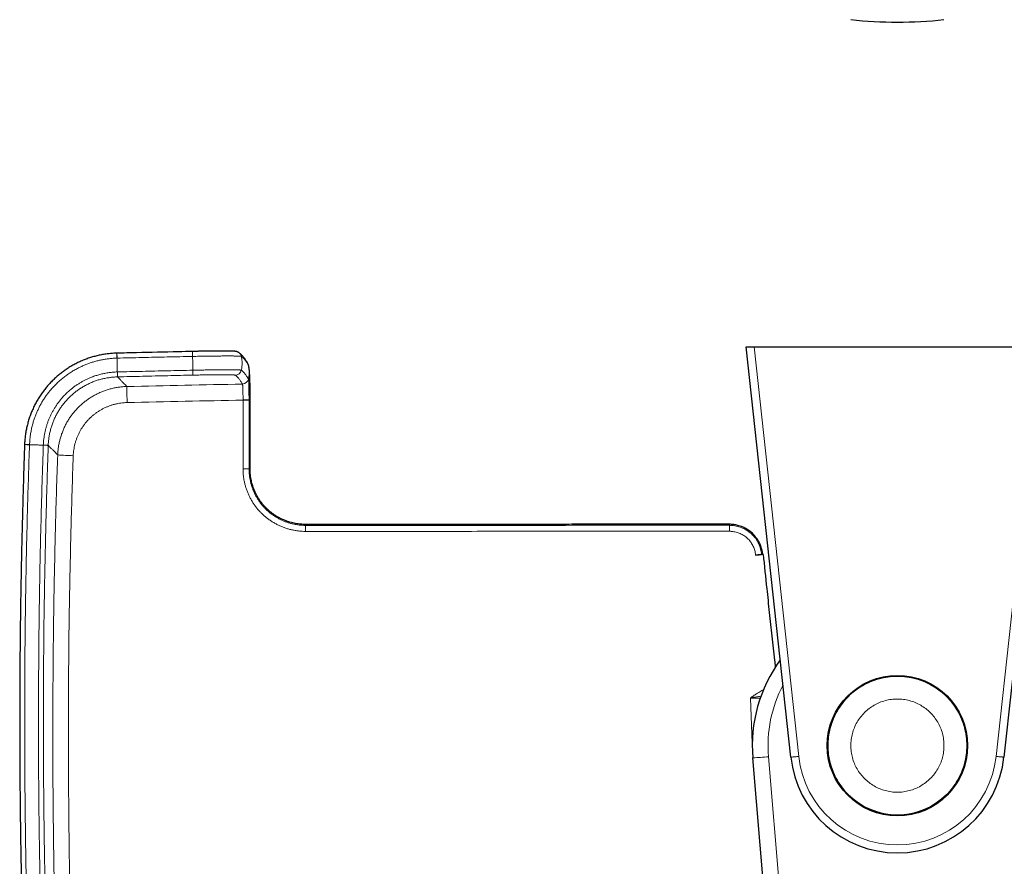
# Model space of a CAD drawing. Header units: millimetres. Extents: x 8 to 971, y 12 to 977.
# Tile 4 of 196: x 264 to 389, y 106 to 214. Entities that reach past the tile are written whole.
import ezdxf

# ---------------------------------------------------------------- set-up
doc = ezdxf.new("R2010")
doc.units = ezdxf.units.MM

msp = doc.modelspace()

# ---------------------------------------------------------------- linework, layer by layer
at = {"color": 7, "linetype": 'Continuous', "lineweight": 30}
for p, q in [((362.05, 120.2), (356.38, 172.19)), ((356.38, 172.19), (357.39, 172.19)), ((357.39, 172.19), (393.71, 172.19)), ((394.72, 172.19), (389.05, 120.2)), ((276.68, 171.37), (276.67, 171.37)), ((293.28, 170.02), (293.27, 170.03)), ((293.37, 169.77), (293.36, 169.79)), ((293.37, 169.77), (293.37, 169.77)), ((293.55, 156.7), (293.56, 165.42)), ((264.98, 159.81), (264.98, 159.8)), ((357.59, 145.79), (358, 145.83)), ((358, 145.83), (358.03, 145.84)), ((358.93, 100.03), (357.22, 120.12))]:
    msp.add_line(p, q, dxfattribs=at)
at = {"color": 252, "linetype": 'Continuous', "lineweight": 0}
for p, q in [((357.39, 172.19), (363.05, 120.31)), ((388.05, 120.31), (393.71, 172.19)), ((291.91, 171.01), (291.91, 171.01)), ((276.74, 168.37), (276.75, 168.37)), ((292.57, 167.46), (292.58, 167.46)), ((292.65, 165.44), (292.65, 165.43)), ((267.97, 159.69), (267.98, 159.7)), ((357.58, 145.82), (357.59, 145.79)), ((356.92, 127.7), (357.16, 121.98)), ((359.22, 120.26), (360.96, 99.76))]:
    msp.add_line(p, q, dxfattribs=at)
at = {"color": 252, "linetype": 'Continuous', "lineweight": 0, "flags": 128}
for points in [[(276.68, 170.74), (276.68, 170.82), (276.68, 170.89), (276.68, 170.96), (276.68, 171.03), (276.67, 171.09), (276.67, 171.15), (276.67, 171.2), (276.67, 171.24), (276.67, 171.28), (276.67, 171.31), (276.67, 171.34), (276.67, 171.36), (276.67, 171.37), (276.67, 171.37)], [(276.69, 170.74), (276.69, 170.82), (276.69, 170.89), (276.69, 170.96), (276.69, 171.03), (276.68, 171.09), (276.68, 171.15), (276.68, 171.2), (276.68, 171.24), (276.68, 171.28), (276.68, 171.31), (276.68, 171.34), (276.68, 171.36), (276.68, 171.37), (276.68, 171.37)], [(286.26, 170.96), (286.26, 171.04), (286.26, 171.11), (286.26, 171.18), (286.26, 171.25), (286.25, 171.31), (286.25, 171.37), (286.25, 171.42), (286.25, 171.46), (286.25, 171.5), (286.25, 171.53), (286.25, 171.56), (286.25, 171.58), (286.25, 171.59), (286.25, 171.59)], [(276.74, 168.37), (276.74, 168.37), (276.74, 168.39), (276.74, 168.41), (276.74, 168.44), (276.74, 168.48), (276.74, 168.52), (276.74, 168.57), (276.73, 168.63), (276.73, 168.7), (276.73, 168.76), (276.73, 168.84), (276.73, 168.91), (276.72, 168.99)], [(276.75, 168.37), (276.75, 168.38), (276.75, 168.39), (276.75, 168.41), (276.75, 168.44), (276.75, 168.48), (276.75, 168.52), (276.75, 168.58), (276.74, 168.63), (276.74, 168.7), (276.74, 168.76), (276.74, 168.84), (276.74, 168.91), (276.74, 168.99)], [(286.31, 168.59), (286.31, 168.59), (286.31, 168.61), (286.31, 168.63), (286.31, 168.66), (286.31, 168.7), (286.31, 168.74), (286.31, 168.79), (286.31, 168.85), (286.31, 168.92), (286.3, 168.98), (286.3, 169.06), (286.3, 169.13), (286.3, 169.21)], [(265.6, 159.78), (265.53, 159.79), (265.46, 159.79), (265.39, 159.79), (265.32, 159.79), (265.26, 159.8), (265.2, 159.8), (265.15, 159.8), (265.1, 159.8), (265.06, 159.8), (265.03, 159.8), (265.01, 159.81), (264.99, 159.81), (264.98, 159.81), (264.98, 159.81)], [(265.6, 159.77), (265.53, 159.78), (265.45, 159.78), (265.38, 159.78), (265.32, 159.78), (265.26, 159.79), (265.2, 159.79), (265.15, 159.79), (265.1, 159.79), (265.06, 159.79), (265.03, 159.79), (265.01, 159.79), (264.99, 159.8), (264.98, 159.8), (264.98, 159.8)], [(267.98, 159.7), (267.97, 159.7), (267.96, 159.7), (267.93, 159.7), (267.9, 159.7), (267.87, 159.7), (267.82, 159.71), (267.77, 159.71), (267.71, 159.71), (267.65, 159.71), (267.58, 159.71), (267.51, 159.72), (267.43, 159.72), (267.35, 159.72)], [(267.97, 159.69), (267.97, 159.69), (267.96, 159.69), (267.93, 159.69), (267.9, 159.69), (267.87, 159.69), (267.82, 159.7), (267.77, 159.7), (267.71, 159.7), (267.65, 159.7), (267.58, 159.7), (267.51, 159.71), (267.43, 159.71), (267.35, 159.71)], [(363.05, 120.31), (362.96, 120.3), (362.87, 120.29), (362.79, 120.28), (362.71, 120.27), (362.63, 120.26), (362.55, 120.26), (362.48, 120.25), (362.41, 120.24), (362.34, 120.23), (362.29, 120.23), (362.23, 120.22), (362.19, 120.22), (362.15, 120.21), (362.11, 120.21), (362.09, 120.2), (362.07, 120.2), (362.06, 120.2), (362.05, 120.2)], [(388.05, 120.31), (388.14, 120.3), (388.22, 120.29), (388.31, 120.28), (388.39, 120.27), (388.47, 120.26), (388.55, 120.26), (388.62, 120.25), (388.69, 120.24), (388.75, 120.23), (388.81, 120.23), (388.87, 120.22), (388.91, 120.22), (388.95, 120.21), (388.99, 120.21), (389.01, 120.2), (389.03, 120.2), (389.04, 120.2), (389.05, 120.2)]]:
    msp.add_lwpolyline(points, dxfattribs=at)
at = {"color": 7, "linetype": 'Continuous', "lineweight": 30, "flags": 128}
for points in [[(292.13, 171.44), (292.09, 171.46), (292.03, 171.5)], [(293.27, 170.05), (293.26, 170.05), (293.26, 170.05)], [(358.55, 145.89), (358.23, 145.86), (358.03, 145.84)]]:
    msp.add_lwpolyline(points, dxfattribs=at)
at = {"color": 7, "linetype": 'Continuous', "lineweight": 30}
for radius in [8.9, 8.8]:
    msp.add_circle((375.55, 121.67), radius, dxfattribs=at)
for centre, radius, start, end in [((375.55, 269.95), 56.65, 264.0195, 275.9805), ((375.55, 121.67), 18.39, 143.8022, 184.8509), ((375.55, 121.67), 13.58, 186.2249, 353.7751)]:
    msp.add_arc(centre, radius, start, end, dxfattribs=at)
at = {"color": 252, "linetype": 'Continuous', "lineweight": 0}
for centre, radius, start, end in [((291.66, 170.79), 0.799, 12.377, 54.0305), ((292.57, 169.66), 0.796, 12.3204, 29.0815), ((292.57, 169.66), 0.795, 12.3092, 27.3549), ((291.65, 169.39), 0.8, 271.2402, 347.117), ((330.18, 166.8), 52.24, 179.6187, 181.8459), ((292.56, 168.26), 0.801, 271.2783, 346.9768), ((292.56, 168.26), 0.801, 271.2791, 346.9297), ((292.81, 139.25), 26.2, 88.6593, 90.3322), ((292.77, 146.8), 18.64, 88.0199, 90.372), ((271.77, 188.96), 30.58, 265.1287, 268.8283), ((292.77, 139.08), 17.65, 87.9095, 90.3928), ((262.76, 148.92), 37.81, 359.8187, 0.9687), ((220.87, 148.93), 133.42, 359.9487, 0.2746), ((375.55, 121.65), 16.39, 152.1289, 184.8509), ((355.2, 161.62), 41.55, 272.7937, 275.5491), ((375.55, 121.67), 12.58, 186.2249, 353.7751)]:
    msp.add_arc(centre, radius, start, end, dxfattribs=at)
at = {"color": 7, "linetype": 'Continuous', "lineweight": 30}
for points, knots in [([(276.67, 171.37), (276.58, 171.37), (276.4, 171.36), (276.13, 171.34), (275.85, 171.32), (275.56, 171.29), (275.28, 171.25), (274.99, 171.21), (274.71, 171.16), (274.43, 171.1), (274.15, 171.04), (273.87, 170.97), (273.6, 170.89), (273.33, 170.81), (273.05, 170.72), (272.78, 170.62), (272.52, 170.52), (272.25, 170.41), (271.99, 170.29), (271.73, 170.17), (271.47, 170.04), (271.22, 169.91), (270.97, 169.77), (270.72, 169.62), (270.48, 169.47), (270.24, 169.31), (270.01, 169.15), (269.78, 168.98), (269.55, 168.81), (269.33, 168.63), (269.11, 168.44), (268.89, 168.25), (268.68, 168.05), (268.48, 167.85), (268.28, 167.65), (268.08, 167.44), (267.89, 167.22), (267.71, 167.01), (267.53, 166.78), (267.36, 166.56), (267.19, 166.33), (267.02, 166.09), (266.87, 165.85), (266.71, 165.61), (266.57, 165.36), (266.43, 165.11), (266.29, 164.86), (266.17, 164.6), (266.05, 164.34), (265.93, 164.08), (265.82, 163.82), (265.72, 163.55), (265.62, 163.28), (265.53, 163.01), (265.45, 162.73), (265.37, 162.45), (265.3, 162.18), (265.24, 161.9), (265.18, 161.62), (265.13, 161.34), (265.09, 161.06), (265.05, 160.77), (265.02, 160.49), (265, 160.2), (264.98, 159.97), (264.98, 159.84), (264.98, 159.81)], [0, 0, 0, 0, 0.013781, 0.029591, 0.045455, 0.061259, 0.077083, 0.092955, 0.108818, 0.124608, 0.140306, 0.1561, 0.171883, 0.187667, 0.203462, 0.219304, 0.235041, 0.250797, 0.266614, 0.282475, 0.298365, 0.314267, 0.330159, 0.346024, 0.361845, 0.377607, 0.393291, 0.409011, 0.424805, 0.440623, 0.45646, 0.472309, 0.488163, 0.504015, 0.519857, 0.535683, 0.551488, 0.567263, 0.583001, 0.598764, 0.61456, 0.63038, 0.646216, 0.66206, 0.677898, 0.693723, 0.709523, 0.725291, 0.741043, 0.756757, 0.772516, 0.788339, 0.804206, 0.820102, 0.836007, 0.8519, 0.86776, 0.883571, 0.899315, 0.91496, 0.930739, 0.94656, 0.96238, 0.978198, 0.994011, 1, 1, 1, 1]), ([(286.25, 171.59), (285.65, 171.58), (283.29, 171.52), (280.1, 171.45), (277.51, 171.39), (276.68, 171.37)], [0, 0, 0, 0, 0.187828, 0.739089, 1, 1, 1, 1]), ([(292.03, 171.5), (292.02, 171.5), (291.99, 171.52), (291.94, 171.54), (291.89, 171.56), (291.84, 171.57), (291.8, 171.58), (291.77, 171.59), (291.73, 171.59), (291.7, 171.6), (291.64, 171.6), (291.58, 171.61), (291.51, 171.61), (291.43, 171.62), (291.35, 171.62), (291.27, 171.63), (291.18, 171.63), (291.09, 171.63), (290.99, 171.63), (290.89, 171.63), (290.78, 171.64), (290.66, 171.64), (290.55, 171.64), (290.42, 171.64), (290.29, 171.64), (290.16, 171.64), (290.03, 171.64), (289.89, 171.64), (289.74, 171.64), (289.59, 171.64), (289.44, 171.64), (289.28, 171.64), (289.12, 171.63), (288.96, 171.63), (288.79, 171.63), (288.61, 171.63), (288.43, 171.63), (288.25, 171.62), (288.06, 171.62), (287.88, 171.62), (287.69, 171.62), (287.5, 171.61), (287.32, 171.61), (287.12, 171.61), (286.94, 171.6), (286.77, 171.6), (286.6, 171.6), (286.42, 171.59), (286.31, 171.59), (286.25, 171.59)], [0, 0, 0, 0, 0.009185, 0.020525, 0.032047, 0.043342, 0.053666, 0.06409, 0.075904, 0.090725, 0.110534, 0.141711, 0.168757, 0.193977, 0.220709, 0.246126, 0.270816, 0.295062, 0.319007, 0.34274, 0.366305, 0.389727, 0.413032, 0.43623, 0.459326, 0.482331, 0.505237, 0.527684, 0.550092, 0.572578, 0.595157, 0.617844, 0.640657, 0.663603, 0.686691, 0.709933, 0.733292, 0.756785, 0.780135, 0.80336, 0.826485, 0.849531, 0.872522, 0.895482, 0.918435, 0.938667, 0.958281, 0.978889, 1, 1, 1, 1]), ([(293.26, 170.05), (293.26, 170.05), (293.23, 170.11), (293.16, 170.22), (293.07, 170.38), (292.97, 170.53), (292.86, 170.68), (292.76, 170.81), (292.66, 170.93), (292.57, 171.04), (292.47, 171.15), (292.37, 171.25), (292.26, 171.34), (292.18, 171.4), (292.14, 171.43), (292.13, 171.43)], [0, 0, 0, 0, 0.0005188, 0.096613, 0.1937322, 0.2913769, 0.3883788, 0.4835242, 0.5635942, 0.6482595, 0.7322775, 0.816055, 0.8993277, 0.9817486, 1, 1, 1, 1]), ([(293.36, 169.79), (293.36, 169.8), (293.36, 169.81), (293.35, 169.84), (293.34, 169.87), (293.33, 169.91), (293.31, 169.94), (293.3, 169.96), (293.3, 169.97)], [0, 0, 0, 0, 0.045766, 0.300281, 0.516286, 0.704857, 0.875092, 1, 1, 1, 1]), ([(293.56, 165.42), (293.56, 165.5), (293.56, 165.65), (293.56, 165.87), (293.56, 166.07), (293.55, 166.26), (293.55, 166.43), (293.55, 166.58), (293.55, 166.74), (293.55, 166.9), (293.55, 167.05), (293.54, 167.18), (293.54, 167.29), (293.54, 167.38), (293.54, 167.46), (293.54, 167.53), (293.53, 167.59), (293.53, 167.66), (293.53, 167.72), (293.53, 167.8), (293.53, 167.9), (293.52, 168.01), (293.52, 168.13), (293.51, 168.25), (293.51, 168.37), (293.5, 168.48), (293.5, 168.59), (293.49, 168.68), (293.49, 168.77), (293.48, 168.85), (293.48, 168.93), (293.47, 169.01), (293.47, 169.07), (293.46, 169.12), (293.46, 169.17), (293.45, 169.22), (293.45, 169.27), (293.44, 169.32), (293.43, 169.37), (293.43, 169.41), (293.42, 169.46), (293.41, 169.51), (293.4, 169.59), (293.39, 169.68), (293.37, 169.74), (293.37, 169.77)], [0, 0, 0, 0, 0.043788, 0.0839121, 0.120796, 0.1547965, 0.1862036, 0.2152472, 0.2420975, 0.2762256, 0.3064898, 0.3329658, 0.3556355, 0.3745393, 0.3906143, 0.4059345, 0.420489, 0.4342557, 0.4479627, 0.4643613, 0.487626, 0.5153604, 0.5444107, 0.5710883, 0.6057273, 0.6372494, 0.6665426, 0.6942969, 0.7164731, 0.7423298, 0.7710367, 0.8003416, 0.81643, 0.8316335, 0.8460674, 0.8612526, 0.8781431, 0.8932755, 0.9046854, 0.9148211, 0.9263536, 0.9396405, 0.9568676, 0.9786193, 1, 1, 1, 1]), ([(264.98, 159.8), (264.97, 159.6), (264.93, 158.54), (264.87, 156.61), (264.79, 154), (264.72, 151.39), (264.65, 148.77), (264.59, 146.16), (264.54, 143.54), (264.49, 140.93), (264.45, 138.31), (264.42, 135.7), (264.39, 133.08), (264.38, 130.47), (264.36, 127.85), (264.36, 125.24), (264.36, 122.62), (264.37, 120.01), (264.38, 117.39), (264.41, 114.77), (264.44, 112.16), (264.47, 109.54), (264.52, 106.93), (264.57, 104.31), (264.62, 101.7), (264.69, 99.09), (264.76, 96.47), (264.83, 93.86), (264.9, 91.75), (264.94, 90.52), (264.96, 90.16)], [0, 0, 0, 0, 0.00822, 0.045719, 0.083242, 0.120783, 0.158335, 0.195889, 0.233438, 0.270987, 0.308537, 0.346087, 0.383637, 0.421187, 0.458737, 0.496287, 0.533836, 0.571385, 0.608934, 0.646484, 0.684033, 0.721581, 0.75913, 0.796679, 0.834228, 0.871777, 0.909327, 0.946878, 0.984408, 1, 1, 1, 1]), ([(300.56, 149.69), (300.46, 149.69), (300.26, 149.69), (299.95, 149.71), (299.63, 149.75), (299.29, 149.8), (298.95, 149.87), (298.61, 149.96), (298.29, 150.06), (297.97, 150.18), (297.65, 150.31), (297.33, 150.47), (297.01, 150.65), (296.69, 150.85), (296.39, 151.06), (296.1, 151.28), (295.83, 151.52), (295.57, 151.77), (295.32, 152.04), (295.07, 152.33), (294.84, 152.64), (294.62, 152.97), (294.41, 153.32), (294.22, 153.69), (294.06, 154.07), (293.91, 154.48), (293.79, 154.87), (293.7, 155.24), (293.64, 155.59), (293.59, 155.95), (293.56, 156.32), (293.55, 156.57), (293.55, 156.7)], [0, 0, 0, 0, 0.027063, 0.055293, 0.084704, 0.115319, 0.147166, 0.180287, 0.209732, 0.240188, 0.271653, 0.303998, 0.337235, 0.371394, 0.406508, 0.438051, 0.470389, 0.503559, 0.537442, 0.572006, 0.607348, 0.643476, 0.679972, 0.717135, 0.755426, 0.794507, 0.834149, 0.866415, 0.899139, 0.932106, 0.965609, 1, 1, 1, 1]), ([(354.29, 149.7), (354, 149.7), (353.42, 149.7), (352.54, 149.7), (351.64, 149.7), (350.7, 149.7), (349.75, 149.7), (348.77, 149.7), (347.79, 149.7), (346.81, 149.7), (345.85, 149.7), (344.86, 149.7), (343.85, 149.7), (342.82, 149.7), (341.77, 149.7), (340.69, 149.7), (339.6, 149.7), (338.48, 149.7), (337.35, 149.7), (336.19, 149.7), (334.93, 149.7), (333.59, 149.69), (332.14, 149.69), (330.66, 149.69), (329.23, 149.69), (327.85, 149.69), (326.53, 149.69), (325.19, 149.69), (323.82, 149.69), (322.43, 149.69), (320.94, 149.69), (319.34, 149.69), (317.62, 149.69), (315.87, 149.69), (314.16, 149.69), (312.49, 149.69), (310.85, 149.69), (309.2, 149.69), (307.51, 149.69), (305.81, 149.69), (304.08, 149.69), (302.33, 149.69), (301.15, 149.69), (300.56, 149.69)], [0, 0, 0, 0, 0.015917, 0.032305, 0.049166, 0.066499, 0.084303, 0.10258, 0.121329, 0.13893, 0.156927, 0.175321, 0.194112, 0.213299, 0.232883, 0.252864, 0.273241, 0.294015, 0.315185, 0.336752, 0.358716, 0.38511, 0.412056, 0.439553, 0.467601, 0.491831, 0.516457, 0.541481, 0.566901, 0.592717, 0.618931, 0.650334, 0.682289, 0.714794, 0.747851, 0.777832, 0.808252, 0.839111, 0.87041, 0.902148, 0.934326, 0.966943, 1, 1, 1, 1]), ([(358.49, 145.88), (358.49, 145.95), (358.47, 146.12), (358.42, 146.37), (358.35, 146.65), (358.26, 146.93), (358.15, 147.19), (358.03, 147.43), (357.89, 147.68), (357.73, 147.92), (357.55, 148.15), (357.37, 148.37), (357.18, 148.56), (356.97, 148.74), (356.74, 148.92), (356.49, 149.08), (356.22, 149.23), (355.93, 149.36), (355.63, 149.48), (355.34, 149.56), (355.07, 149.62), (354.81, 149.67), (354.55, 149.69), (354.37, 149.7), (354.29, 149.7)], [0, 0, 0, 0, 0.03458, 0.078383, 0.125231, 0.174989, 0.216768, 0.260185, 0.305664, 0.353306, 0.402912, 0.44557, 0.489238, 0.533942, 0.58013, 0.627817, 0.676983, 0.727586, 0.77957, 0.832868, 0.873666, 0.915134, 0.957251, 1, 1, 1, 1]), ([(357.58, 145.82), (357.63, 145.83), (357.71, 145.84), (357.84, 145.85), (357.96, 145.86), (358.07, 145.87), (358.16, 145.88), (358.24, 145.88), (358.31, 145.89), (358.34, 145.89), (358.35, 145.89)], [0, 0, 0, 0, 0.124788, 0.249388, 0.374189, 0.499275, 0.624648, 0.749868, 0.874879, 1, 1, 1, 1]), ([(358.49, 145.88), (358.49, 145.88), (358.49, 145.89), (358.47, 145.89), (358.44, 145.89), (358.4, 145.89), (358.37, 145.89), (358.35, 145.89)], [0, 0, 0, 0, 0.217202, 0.411534, 0.606415, 0.802941, 1, 1, 1, 1]), ([(358.55, 145.89), (358.7, 144.44), (358.95, 141.99), (359.32, 138.53), (359.64, 135.52), (359.9, 133.22), (360.05, 131.92), (360.08, 131.62)], [0, 0, 0, 0, 0.304197, 0.515419, 0.726641, 0.93786, 1, 1, 1, 1])]:
    msp.add_open_spline(points, degree=3, knots=knots, dxfattribs=at)
at = {"color": 252, "linetype": 'Continuous', "lineweight": 0}
for points, knots in [([(276.69, 170.74), (277.75, 170.77), (279.87, 170.82), (283.06, 170.89), (285.19, 170.94), (286.26, 170.96)], [0, 0, 0, 0, 0.331309, 0.665654, 1, 1, 1, 1]), ([(286.26, 170.96), (286.26, 170.96), (286.4, 170.96), (286.68, 170.97), (287.06, 170.98), (287.42, 170.98), (287.75, 170.99), (288.08, 170.99), (288.41, 171), (288.73, 171), (289.03, 171.01), (289.31, 171.01), (289.58, 171.01), (289.84, 171.01), (290.09, 171.02), (290.33, 171.02), (290.56, 171.02), (290.78, 171.02), (290.98, 171.02), (291.17, 171.02), (291.36, 171.02), (291.53, 171.01), (291.68, 171.01), (291.81, 171.01), (291.87, 171.01), (291.91, 171.01), (291.91, 171.01)], [0, 0, 0, 0, 0.000008, 0.058264, 0.116803, 0.164194, 0.211621, 0.259014, 0.307689, 0.356399, 0.405073, 0.448209, 0.49137, 0.534502, 0.578639, 0.622802, 0.666936, 0.709955, 0.753, 0.796021, 0.84002, 0.884049, 0.928049, 0.963989, 0.999995, 1, 1, 1, 1]), ([(286.26, 170.96), (286.26, 170.85), (286.27, 170.64), (286.28, 170.31), (286.28, 170), (286.29, 169.72), (286.29, 169.46), (286.3, 169.3), (286.3, 169.21)], [0, 0, 0, 0, 0.18594, 0.372919, 0.560305, 0.707423, 0.854087, 1, 1, 1, 1]), ([(291.91, 171.01), (291.91, 171.01), (291.95, 171), (292.06, 171), (292.17, 170.99), (292.27, 170.99), (292.35, 170.98), (292.4, 170.97), (292.43, 170.97), (292.44, 170.96), (292.44, 170.96), (292.44, 170.96)], [0, 0, 0, 0, 0.000027, 0.15653, 0.313465, 0.470548, 0.627497, 0.784006, 0.891991, 0.999975, 1, 1, 1, 1]), ([(292.44, 170.96), (292.46, 170.85), (292.5, 170.64), (292.53, 170.31), (292.54, 170), (292.52, 169.72), (292.49, 169.46), (292.45, 169.29), (292.43, 169.21)], [0, 0, 0, 0, 0.185952, 0.372936, 0.560323, 0.707437, 0.854097, 1, 1, 1, 1]), ([(292.44, 170.96), (292.48, 170.93), (292.55, 170.88), (292.67, 170.77), (292.78, 170.66), (292.89, 170.53), (293, 170.38), (293.11, 170.22), (293.23, 170.03), (293.31, 169.9), (293.35, 169.83)], [0, 0, 0, 0, 0.123227, 0.246457, 0.369685, 0.492915, 0.616153, 0.739393, 0.869694, 1, 1, 1, 1]), ([(265.6, 159.78), (265.6, 159.78), (265.63, 159.97), (265.63, 160.35), (265.7, 160.91), (265.79, 161.46), (265.9, 162.01), (266.04, 162.53), (266.19, 163.01), (266.35, 163.45), (266.53, 163.89), (266.73, 164.32), (266.94, 164.75), (267.18, 165.17), (267.44, 165.59), (267.71, 165.99), (268, 166.38), (268.31, 166.75), (268.63, 167.11), (268.98, 167.47), (269.36, 167.83), (269.77, 168.18), (270.2, 168.52), (270.65, 168.83), (271.11, 169.12), (271.56, 169.38), (272, 169.6), (272.43, 169.8), (272.86, 169.98), (273.31, 170.14), (273.77, 170.29), (274.24, 170.42), (274.72, 170.52), (275.2, 170.61), (275.69, 170.68), (276.19, 170.72), (276.52, 170.74), (276.68, 170.74), (276.68, 170.74)], [0, 0, 0, 0, 0.000003, 0.032761, 0.065578, 0.098415, 0.131232, 0.163989, 0.19148, 0.218994, 0.246509, 0.274, 0.302287, 0.3306, 0.358913, 0.387201, 0.415339, 0.443503, 0.471668, 0.499807, 0.531371, 0.563007, 0.594679, 0.626351, 0.657986, 0.68955, 0.71707, 0.744613, 0.772156, 0.799676, 0.827993, 0.856337, 0.884681, 0.912998, 0.941993, 0.971001, 0.999997, 1, 1, 1, 1]), ([(276.68, 170.74), (276.69, 170.63), (276.69, 170.42), (276.7, 170.09), (276.71, 169.78), (276.71, 169.5), (276.72, 169.24), (276.72, 169.08), (276.72, 168.99)], [0, 0, 0, 0, 0.18594, 0.37292, 0.560306, 0.707423, 0.85409, 1, 1, 1, 1]), ([(276.68, 170.74), (276.68, 170.74), (276.69, 170.74), (276.69, 170.74), (276.69, 170.74)], [0, 0, 0, 0, 0.006006, 1, 1, 1, 1]), ([(293.35, 169.83), (293.37, 169.72), (293.41, 169.5), (293.44, 169.18), (293.44, 168.87), (293.42, 168.59), (293.39, 168.33), (293.36, 168.16), (293.34, 168.08)], [0, 0, 0, 0, 0.185956, 0.372943, 0.56033, 0.707443, 0.854101, 1, 1, 1, 1]), ([(293.35, 169.83), (293.35, 169.83), (293.35, 169.83), (293.35, 169.83), (293.35, 169.83)], [0, 0, 0, 0, 0.997697, 1, 1, 1, 1]), ([(293.35, 169.83), (293.35, 169.83), (293.35, 169.82), (293.36, 169.81), (293.36, 169.78), (293.37, 169.77)], [0, 0, 0, 0, 0.000132, 0.724351, 1, 1, 1, 1]), ([(276.72, 168.99), (276.72, 168.99), (276.55, 168.99), (276.2, 168.97), (275.68, 168.91), (275.15, 168.82), (274.64, 168.71), (274.13, 168.57), (273.67, 168.41), (273.26, 168.25), (272.89, 168.09), (272.54, 167.91), (272.18, 167.72), (271.83, 167.51), (271.49, 167.28), (271.15, 167.04), (270.8, 166.76), (270.43, 166.44), (270.05, 166.06), (269.72, 165.7), (269.43, 165.35), (269.18, 165.02), (268.94, 164.68), (268.73, 164.34), (268.53, 163.99), (268.34, 163.64), (268.17, 163.27), (268.01, 162.9), (267.87, 162.52), (267.75, 162.13), (267.64, 161.73), (267.55, 161.33), (267.47, 160.93), (267.42, 160.53), (267.37, 160.13), (267.37, 159.86), (267.35, 159.72), (267.35, 159.72)], [0, 0, 0, 0, 0.0000046, 0.0362045, 0.0725098, 0.1088719, 0.145238, 0.1815526, 0.2177587, 0.2452939, 0.2728537, 0.3004159, 0.3279548, 0.3563037, 0.3846792, 0.4130553, 0.4414059, 0.4781146, 0.5148511, 0.5515584, 0.5798872, 0.608242, 0.6365948, 0.6649211, 0.6924487, 0.7199996, 0.7475481, 0.7750721, 0.8033906, 0.8317344, 0.8600759, 0.888391, 0.9162807, 0.9441947, 0.9721076, 0.9999959, 1, 1, 1, 1]), ([(276.74, 168.99), (276.73, 168.99), (276.73, 168.99), (276.72, 168.99), (276.72, 168.99)], [0, 0, 0, 0, 0.994289, 1, 1, 1, 1]), ([(286.3, 169.21), (285.23, 169.19), (283.1, 169.14), (279.91, 169.07), (277.79, 169.02), (276.74, 168.99)], [0, 0, 0, 0, 0.334478, 0.668956, 1, 1, 1, 1]), ([(276.75, 168.37), (277.81, 168.39), (279.93, 168.45), (283.11, 168.52), (285.25, 168.57), (286.31, 168.59)], [0, 0, 0, 0, 0.331044, 0.665523, 1, 1, 1, 1]), ([(292.43, 169.21), (292.43, 169.21), (292.43, 169.21), (292.41, 169.22), (292.37, 169.23), (292.3, 169.24), (292.21, 169.24), (292.09, 169.25), (291.94, 169.25), (291.77, 169.26), (291.57, 169.26), (291.34, 169.27), (291.09, 169.27), (290.82, 169.27), (290.53, 169.27), (290.22, 169.27), (289.89, 169.27), (289.55, 169.27), (289.19, 169.26), (288.83, 169.26), (288.46, 169.25), (288.07, 169.25), (287.7, 169.24), (287.34, 169.23), (287, 169.23), (286.65, 169.22), (286.42, 169.21), (286.3, 169.21), (286.3, 169.21)], [0, 0, 0, 0, 0.000006, 0.03942, 0.078944, 0.118506, 0.15803, 0.197445, 0.24126, 0.285224, 0.329241, 0.37321, 0.41703, 0.460984, 0.505095, 0.549259, 0.59337, 0.637326, 0.68017, 0.723145, 0.766168, 0.809146, 0.851989, 0.888961, 0.925995, 0.963025, 0.999994, 1, 1, 1, 1]), ([(286.31, 168.59), (286.41, 168.59), (286.62, 168.6), (286.92, 168.6), (287.22, 168.61), (287.53, 168.61), (287.86, 168.62), (288.2, 168.62), (288.52, 168.63), (288.84, 168.63), (289.15, 168.63), (289.45, 168.64), (289.74, 168.64), (290.01, 168.64), (290.26, 168.64), (290.5, 168.64), (290.72, 168.64), (290.91, 168.63), (291.09, 168.63), (291.24, 168.63), (291.37, 168.62), (291.47, 168.62), (291.55, 168.61), (291.61, 168.6), (291.65, 168.6), (291.67, 168.59), (291.67, 168.59)], [0, 0, 0, 0, 0.036899, 0.07386, 0.110826, 0.147731, 0.190739, 0.233881, 0.277068, 0.320208, 0.363218, 0.407077, 0.451095, 0.495163, 0.539177, 0.583036, 0.626853, 0.670821, 0.714835, 0.758792, 0.802605, 0.842013, 0.881529, 0.92108, 0.960595, 1, 1, 1, 1]), ([(291.67, 168.59), (291.71, 168.56), (291.79, 168.5), (291.9, 168.39), (292.02, 168.27), (292.13, 168.14), (292.24, 167.99), (292.35, 167.83), (292.46, 167.66), (292.54, 167.53), (292.57, 167.46)], [0, 0, 0, 0, 0.129538, 0.259078, 0.382561, 0.506045, 0.629539, 0.753033, 0.876515, 1, 1, 1, 1]), ([(293.34, 168.08), (293.3, 168.15), (293.23, 168.28), (293.11, 168.45), (293, 168.61), (292.89, 168.76), (292.78, 168.89), (292.67, 169.01), (292.55, 169.12), (292.47, 169.18), (292.43, 169.21)], [0, 0, 0, 0, 0.123482, 0.246967, 0.370451, 0.493934, 0.617427, 0.740921, 0.870459, 1, 1, 1, 1]), ([(267.98, 159.7), (267.98, 159.87), (268, 160.2), (268.06, 160.71), (268.15, 161.2), (268.27, 161.7), (268.41, 162.18), (268.59, 162.66), (268.78, 163.12), (269.01, 163.58), (269.25, 164.02), (269.53, 164.44), (269.82, 164.85), (270.14, 165.25), (270.49, 165.62), (270.85, 165.98), (271.23, 166.31), (271.62, 166.62), (272.04, 166.91), (272.47, 167.17), (272.92, 167.41), (273.38, 167.63), (273.84, 167.82), (274.31, 167.98), (274.79, 168.11), (275.27, 168.21), (275.76, 168.29), (276.25, 168.35), (276.58, 168.36), (276.74, 168.37)], [0, 0, 0, 0, 0.037205, 0.074439, 0.111643, 0.148789, 0.186052, 0.223375, 0.260697, 0.29796, 0.335107, 0.372253, 0.409516, 0.446839, 0.484162, 0.521425, 0.558571, 0.595734, 0.633015, 0.670354, 0.707694, 0.744974, 0.782137, 0.818357, 0.854685, 0.891069, 0.927452, 0.96378, 1, 1, 1, 1]), ([(277.95, 167.15), (277.78, 167.14), (277.44, 167.13), (276.94, 167.07), (276.44, 166.99), (275.94, 166.88), (275.45, 166.74), (274.98, 166.57), (274.51, 166.38), (274.05, 166.16), (273.61, 165.92), (273.18, 165.65), (272.76, 165.36), (272.37, 165.04), (271.99, 164.71), (271.63, 164.35), (271.29, 163.97), (270.98, 163.58), (270.68, 163.17), (270.41, 162.74), (270.17, 162.3), (269.95, 161.84), (269.76, 161.38), (269.59, 160.9), (269.45, 160.42), (269.34, 159.93), (269.25, 159.45), (269.2, 158.97), (269.18, 158.65), (269.17, 158.48)], [0, 0, 0, 0, 0.037161, 0.074439, 0.111776, 0.149113, 0.18639, 0.223551, 0.260732, 0.298031, 0.335389, 0.372748, 0.410046, 0.447227, 0.48433, 0.52155, 0.55883, 0.59611, 0.63333, 0.670433, 0.707457, 0.744598, 0.781799, 0.819, 0.856141, 0.893166, 0.928768, 0.964397, 1, 1, 1, 1]), ([(277.95, 167.15), (277.88, 167.22), (277.74, 167.36), (277.56, 167.54), (277.39, 167.71), (277.25, 167.86), (277.13, 167.98), (277.04, 168.08), (276.95, 168.17), (276.87, 168.25), (276.8, 168.32), (276.77, 168.35), (276.75, 168.37)], [0, 0, 0, 0, 0.112442, 0.224884, 0.337346, 0.449809, 0.541495, 0.633181, 0.724867, 0.816577, 0.908288, 1, 1, 1, 1]), ([(292.57, 167.46), (290.14, 167.41), (285.26, 167.31), (280.38, 167.2), (277.95, 167.15)], [0, 0, 0, 0, 0.499999, 1, 1, 1, 1]), ([(292.58, 167.46), (292.58, 167.46), (292.58, 167.45), (292.59, 167.42), (292.6, 167.37), (292.61, 167.29), (292.62, 167.19), (292.62, 167.06), (292.63, 166.92), (292.64, 166.75), (292.64, 166.57), (292.64, 166.38), (292.64, 166.19), (292.65, 166), (292.65, 165.81), (292.65, 165.63), (292.65, 165.5), (292.65, 165.44)], [0, 0, 0, 0, 0.0420808, 0.0841674, 0.1584547, 0.2329877, 0.3072688, 0.3815364, 0.4560344, 0.5302866, 0.6044508, 0.6788589, 0.7530329, 0.8146404, 0.8765241, 0.9383993, 1, 1, 1, 1]), ([(293.34, 168.08), (293.34, 168.08), (293.34, 168.08), (293.34, 168.08), (293.34, 168.08)], [0, 0, 0, 0, 0.002191, 1, 1, 1, 1]), ([(293.42, 165.44), (293.42, 165.44), (293.42, 165.52), (293.42, 165.68), (293.41, 165.92), (293.4, 166.16), (293.4, 166.38), (293.4, 166.59), (293.4, 166.78), (293.4, 166.97), (293.4, 167.15), (293.39, 167.31), (293.39, 167.46), (293.38, 167.59), (293.37, 167.71), (293.37, 167.82), (293.36, 167.91), (293.35, 167.98), (293.35, 168.03), (293.34, 168.06), (293.34, 168.08), (293.34, 168.08), (293.34, 168.08)], [0, 0, 0, 0, 0.000015, 0.061473, 0.123231, 0.185104, 0.24672, 0.301977, 0.357409, 0.412765, 0.467917, 0.523491, 0.579281, 0.635135, 0.690799, 0.746532, 0.802474, 0.858508, 0.914347, 0.957166, 0.999985, 1, 1, 1, 1]), ([(271.14, 158.38), (271.15, 158.51), (271.16, 158.76), (271.21, 159.13), (271.27, 159.51), (271.36, 159.88), (271.47, 160.26), (271.6, 160.63), (271.75, 161), (271.92, 161.35), (272.11, 161.69), (272.32, 162.02), (272.55, 162.34), (272.79, 162.65), (273.06, 162.94), (273.33, 163.22), (273.63, 163.48), (273.94, 163.73), (274.26, 163.95), (274.59, 164.16), (274.94, 164.35), (275.3, 164.52), (275.66, 164.67), (276.03, 164.8), (276.41, 164.91), (276.8, 164.99), (277.19, 165.06), (277.58, 165.1), (277.84, 165.11), (277.97, 165.12)], [0, 0, 0, 0, 0.035601, 0.071228, 0.106829, 0.143845, 0.180978, 0.21817, 0.255362, 0.292494, 0.32951, 0.366604, 0.403816, 0.441086, 0.478358, 0.515569, 0.552663, 0.589845, 0.627144, 0.664504, 0.701864, 0.739164, 0.776346, 0.813524, 0.850818, 0.888172, 0.925527, 0.962822, 1, 1, 1, 1]), ([(277.97, 165.12), (280.42, 165.17), (285.31, 165.28), (290.21, 165.38), (292.65, 165.43)], [0, 0, 0, 0, 0.499999, 1, 1, 1, 1]), ([(292.65, 165.43), (292.65, 164.37), (292.65, 162.53), (292.65, 159.63), (292.65, 157.8), (292.65, 156.73)], [0, 0, 0, 0, 0.367627, 0.632401, 1, 1, 1, 1]), ([(293.41, 156.72), (293.41, 157.78), (293.42, 159.92), (293.42, 162.82), (293.42, 164.65), (293.42, 165.42)], [0, 0, 0, 0, 0.367599, 0.735198, 1, 1, 1, 1]), ([(293.56, 165.42), (293.55, 165.42), (293.55, 165.42), (293.52, 165.43), (293.48, 165.43), (293.44, 165.43), (293.42, 165.44)], [0, 0, 0, 0, 0.26458, 0.510689, 0.755995, 1, 1, 1, 1]), ([(293.42, 165.42), (293.42, 165.43), (293.42, 165.43), (293.42, 165.44), (293.42, 165.44)], [0, 0, 0, 0, 0.995715, 1, 1, 1, 1]), ([(265.58, 90.18), (265.55, 91.12), (265.46, 93.76), (265.34, 98.1), (265.21, 103.22), (265.12, 108.34), (265.05, 113.46), (265.01, 117.94), (264.99, 121.78), (264.99, 125.18), (264.99, 128.78), (265.02, 132.57), (265.05, 136.37), (265.1, 140.17), (265.17, 143.97), (265.25, 147.83), (265.35, 151.77), (265.47, 155.77), (265.56, 158.44), (265.6, 159.77)], [0, 0, 0, 0, 0.040319, 0.113868, 0.187419, 0.260971, 0.334522, 0.408071, 0.454035, 0.5, 0.554568, 0.609136, 0.663705, 0.718266, 0.772827, 0.827388, 0.884925, 0.942463, 1, 1, 1, 1]), ([(265.6, 159.78), (265.71, 159.78), (265.93, 159.77), (266.26, 159.76), (266.56, 159.75), (266.84, 159.74), (267.1, 159.73), (267.27, 159.73), (267.35, 159.72)], [0, 0, 0, 0, 0.1859406, 0.3729224, 0.5603078, 0.7074234, 0.8540898, 1, 1, 1, 1]), ([(265.6, 159.77), (265.6, 159.78), (265.6, 159.78), (265.6, 159.78), (265.6, 159.78)], [0, 0, 0, 0, 0.994049, 1, 1, 1, 1]), ([(267.35, 159.71), (267.32, 158.65), (267.24, 156.52), (267.13, 152.68), (267.01, 148.2), (266.9, 143.09), (266.82, 137.97), (266.77, 132.85), (266.74, 128.02), (266.74, 123.47), (266.75, 119.2), (266.78, 114.71), (266.84, 110), (266.93, 105.06), (267.04, 100.12), (267.17, 95.18), (267.28, 91.89), (267.33, 90.24)], [0, 0, 0, 0, 0.04603, 0.09206, 0.165714, 0.239369, 0.313025, 0.386681, 0.460335, 0.521709, 0.583084, 0.644458, 0.715565, 0.786674, 0.857783, 0.928892, 1, 1, 1, 1]), ([(267.35, 159.72), (267.35, 159.72), (267.35, 159.72), (267.35, 159.72), (267.35, 159.71)], [0, 0, 0, 0, 0.005666, 1, 1, 1, 1]), ([(267.95, 90.26), (267.9, 91.91), (267.79, 95.2), (267.66, 100.13), (267.55, 105.07), (267.46, 110.01), (267.41, 114.72), (267.37, 119.21), (267.36, 123.47), (267.36, 128.02), (267.39, 132.85), (267.44, 137.96), (267.53, 143.07), (267.63, 148.19), (267.75, 152.66), (267.87, 156.5), (267.94, 158.62), (267.97, 159.69)], [0, 0, 0, 0, 0.071108, 0.142216, 0.213326, 0.284435, 0.355542, 0.416916, 0.478291, 0.539665, 0.613319, 0.686975, 0.760631, 0.834286, 0.907941, 0.95397, 1, 1, 1, 1]), ([(267.97, 159.69), (267.99, 159.67), (268.03, 159.64), (268.1, 159.57), (268.17, 159.49), (268.26, 159.4), (268.36, 159.3), (268.48, 159.18), (268.62, 159.04), (268.79, 158.87), (268.97, 158.69), (269.1, 158.55), (269.17, 158.48)], [0, 0, 0, 0, 0.092275, 0.1845513, 0.2768269, 0.3691269, 0.4614289, 0.5537301, 0.6652877, 0.7768448, 0.888422, 1, 1, 1, 1]), ([(269.17, 158.48), (269.12, 157), (269.02, 154.02), (268.89, 149.55), (268.79, 145.08), (268.7, 140.6), (268.63, 136.13), (268.59, 131.66), (268.56, 127.19), (268.55, 122.72), (268.56, 118.25), (268.6, 113.77), (268.65, 109.3), (268.72, 104.82), (268.81, 100.34), (268.93, 95.86), (269.02, 92.87), (269.06, 91.38)], [0, 0, 0, 0, 0.066621, 0.133243, 0.199866, 0.266488, 0.333109, 0.399731, 0.466353, 0.532975, 0.599597, 0.666219, 0.732974, 0.799731, 0.866488, 0.933244, 1, 1, 1, 1]), ([(271.04, 91.4), (270.99, 92.88), (270.9, 95.86), (270.79, 100.32), (270.69, 104.78), (270.62, 109.24), (270.57, 113.71), (270.54, 118.17), (270.52, 122.63), (270.53, 127.1), (270.56, 131.56), (270.6, 136.03), (270.67, 140.5), (270.76, 144.97), (270.87, 149.44), (270.99, 153.91), (271.09, 156.89), (271.14, 158.38)], [0, 0, 0, 0, 0.066621, 0.133243, 0.199866, 0.266488, 0.333109, 0.399731, 0.466353, 0.532975, 0.599597, 0.666219, 0.732974, 0.799731, 0.866488, 0.933244, 1, 1, 1, 1]), ([(292.65, 156.73), (292.65, 156.58), (292.66, 156.29), (292.69, 155.85), (292.75, 155.41), (292.84, 154.98), (292.95, 154.55), (293.08, 154.13), (293.24, 153.71), (293.42, 153.3), (293.62, 152.91), (293.85, 152.52), (294.1, 152.15), (294.36, 151.79), (294.65, 151.45), (294.96, 151.13), (295.28, 150.82), (295.62, 150.53), (295.98, 150.26), (296.35, 150.02), (296.73, 149.79), (297.13, 149.58), (297.53, 149.4), (297.95, 149.24), (298.37, 149.11), (298.81, 149), (299.24, 148.91), (299.69, 148.85), (300.13, 148.81), (300.43, 148.8), (300.57, 148.8)], [0, 0, 0, 0, 0.03531, 0.070676, 0.106041, 0.141351, 0.177014, 0.21279, 0.248623, 0.284455, 0.320229, 0.355891, 0.391599, 0.42742, 0.463298, 0.499176, 0.534995, 0.570702, 0.60639, 0.642192, 0.678049, 0.713906, 0.749705, 0.785391, 0.821066, 0.856852, 0.892696, 0.92854, 0.964326, 1, 1, 1, 1]), ([(300.57, 149.56), (300.57, 149.56), (300.44, 149.56), (300.17, 149.57), (299.77, 149.6), (299.37, 149.66), (298.97, 149.74), (298.58, 149.84), (298.2, 149.96), (297.82, 150.1), (297.46, 150.27), (297.1, 150.45), (296.75, 150.66), (296.42, 150.88), (296.1, 151.12), (295.79, 151.38), (295.5, 151.66), (295.22, 151.95), (294.96, 152.26), (294.72, 152.58), (294.5, 152.92), (294.29, 153.27), (294.11, 153.62), (293.95, 153.99), (293.8, 154.37), (293.68, 154.75), (293.58, 155.14), (293.51, 155.53), (293.45, 155.92), (293.42, 156.32), (293.41, 156.59), (293.41, 156.72), (293.41, 156.72)], [0, 0, 0, 0, 0.000005, 0.035679, 0.071464, 0.107307, 0.143152, 0.178939, 0.214614, 0.250302, 0.286102, 0.321961, 0.357823, 0.393628, 0.429321, 0.465025, 0.500843, 0.53672, 0.572597, 0.608417, 0.644123, 0.679783, 0.715555, 0.751384, 0.787214, 0.822988, 0.858649, 0.893958, 0.929322, 0.964685, 0.999995, 1, 1, 1, 1]), ([(293.55, 156.7), (293.55, 156.7), (293.55, 156.7), (293.52, 156.71), (293.48, 156.71), (293.43, 156.72), (293.41, 156.72)], [0, 0, 0, 0, 0.254031, 0.503652, 0.752485, 1, 1, 1, 1]), ([(300.56, 149.68), (300.56, 149.68), (300.56, 149.68), (300.56, 149.66), (300.57, 149.62), (300.57, 149.58), (300.57, 149.56)], [0, 0, 0, 0, 0.221768, 0.482189, 0.741803, 1, 1, 1, 1]), ([(354.29, 149.69), (354.29, 149.69), (354.29, 149.69), (354.29, 149.67), (354.29, 149.63), (354.29, 149.59), (354.29, 149.57)], [0, 0, 0, 0, 0.221785, 0.48222, 0.741789, 1, 1, 1, 1]), ([(354.29, 149.57), (352.15, 149.57), (345.75, 149.57), (335.09, 149.57), (322.94, 149.56), (311.43, 149.56), (304.19, 149.56), (300.57, 149.56)], [0, 0, 0, 0, 0.119134, 0.357401, 0.59567, 0.797835, 1, 1, 1, 1]), ([(300.57, 148.8), (304.19, 148.8), (311.43, 148.8), (322.94, 148.81), (335.09, 148.81), (345.76, 148.81), (352.16, 148.81), (354.29, 148.81)], [0, 0, 0, 0, 0.202165, 0.40433, 0.642598, 0.880866, 1, 1, 1, 1]), ([(358.35, 145.89), (358.35, 145.89), (358.34, 146), (358.3, 146.23), (358.23, 146.57), (358.12, 146.9), (357.99, 147.21), (357.83, 147.52), (357.65, 147.81), (357.44, 148.09), (357.22, 148.33), (357.01, 148.53), (356.79, 148.71), (356.57, 148.87), (356.33, 149.02), (356.07, 149.16), (355.78, 149.29), (355.46, 149.4), (355.13, 149.48), (354.82, 149.54), (354.54, 149.56), (354.37, 149.57), (354.29, 149.57), (354.29, 149.57)], [0, 0, 0, 0, 0.00001, 0.057249, 0.114692, 0.172133, 0.22937, 0.286613, 0.344059, 0.401504, 0.458745, 0.504776, 0.550968, 0.597217, 0.643414, 0.68945, 0.74584, 0.802422, 0.859, 0.915386, 0.957688, 0.99999, 1, 1, 1, 1]), ([(354.29, 148.81), (354.36, 148.81), (354.49, 148.81), (354.72, 148.78), (354.97, 148.74), (355.24, 148.67), (355.5, 148.58), (355.75, 148.47), (356, 148.34), (356.23, 148.18), (356.45, 148.01), (356.66, 147.82), (356.85, 147.61), (357.01, 147.38), (357.16, 147.15), (357.29, 146.9), (357.4, 146.64), (357.48, 146.37), (357.55, 146.1), (357.57, 145.92), (357.58, 145.82)], [0, 0, 0, 0, 0.042042, 0.084085, 0.140638, 0.197383, 0.254135, 0.310697, 0.368157, 0.425826, 0.483485, 0.54093, 0.598217, 0.655706, 0.713192, 0.770473, 0.827753, 0.885237, 0.942721, 1, 1, 1, 1]), ([(384.34, 121.67), (384.32, 121.29), (384.29, 120.52), (384.06, 119.39), (383.69, 118.3), (383.18, 117.27), (382.54, 116.31), (381.78, 115.44), (380.91, 114.68), (379.95, 114.04), (378.92, 113.53), (377.83, 113.16), (376.7, 112.94), (375.55, 112.86), (374.4, 112.94), (373.27, 113.16), (372.18, 113.53), (371.14, 114.04), (370.18, 114.68), (369.32, 115.44), (368.56, 116.31), (367.92, 117.27), (367.41, 118.3), (367.04, 119.39), (366.81, 120.52), (366.74, 121.67), (366.81, 122.82), (367.04, 123.95), (367.41, 125.05), (367.92, 126.08), (368.56, 127.04), (369.32, 127.9), (370.18, 128.66), (371.14, 129.3), (372.18, 129.81), (373.27, 130.18), (374.4, 130.41), (375.55, 130.48), (376.7, 130.41), (377.83, 130.18), (378.92, 129.81), (379.95, 129.3), (380.91, 128.66), (381.78, 127.9), (382.54, 127.04), (383.18, 126.08), (383.69, 125.05), (384.06, 123.95), (384.29, 122.82), (384.32, 122.06), (384.34, 121.67)], [0, 0, 0, 0, 0.0208333, 0.0416666, 0.0625, 0.0833333, 0.1041666, 0.125, 0.1458333, 0.1666666, 0.1875, 0.2083333, 0.2291666, 0.25, 0.2708333, 0.2916666, 0.3125, 0.3333333, 0.3541666, 0.375, 0.3958333, 0.4166666, 0.4374999, 0.4583333, 0.4791666, 0.4999999, 0.5208333, 0.5416666, 0.5625, 0.5833333, 0.6041666, 0.625, 0.6458333, 0.6666666, 0.6875, 0.7083333, 0.7291666, 0.75, 0.7708333, 0.7916666, 0.8125, 0.8333333, 0.8541666, 0.875, 0.8958333, 0.9166666, 0.9374999, 0.9583333, 0.9791667, 1, 1, 1, 1]), ([(358.57, 128.73), (358.56, 128.73), (358.45, 128.68), (358.25, 128.57), (357.98, 128.41), (357.67, 128.21), (357.32, 127.98), (357.06, 127.79), (356.93, 127.7), (356.92, 127.7)], [0, 0, 0, 0, 0.018797, 0.182564, 0.346425, 0.510255, 0.752248, 0.99436, 1, 1, 1, 1]), ([(356.92, 127.7), (356.93, 127.7), (357.02, 127.72), (357.19, 127.75), (357.44, 127.79), (357.69, 127.84), (357.96, 127.88), (358.15, 127.92), (358.25, 127.93), (358.26, 127.94)], [0, 0, 0, 0, 0.009367, 0.196174, 0.382983, 0.571381, 0.759779, 0.980499, 1, 1, 1, 1]), ([(356.92, 127.7), (357.02, 127.7), (357.21, 127.7), (357.5, 127.7), (357.8, 127.7), (358.02, 127.7), (358.15, 127.69), (358.17, 127.69)], [0, 0, 0, 0, 0.226254, 0.452803, 0.679056, 0.944032, 1, 1, 1, 1]), ([(381.45, 121.67), (381.44, 121.93), (381.42, 122.45), (381.27, 123.21), (381.02, 123.94), (380.68, 124.63), (380.25, 125.28), (379.73, 125.86), (379.15, 126.37), (378.51, 126.8), (377.81, 127.14), (377.08, 127.39), (376.32, 127.54), (375.55, 127.59), (374.78, 127.54), (374.02, 127.39), (373.28, 127.14), (372.59, 126.8), (371.95, 126.37), (371.36, 125.86), (370.85, 125.28), (370.42, 124.63), (370.08, 123.94), (369.83, 123.21), (369.68, 122.45), (369.63, 121.67), (369.68, 120.9), (369.83, 120.14), (370.08, 119.41), (370.42, 118.71), (370.85, 118.07), (371.36, 117.49), (371.95, 116.98), (372.59, 116.55), (373.28, 116.2), (374.02, 115.96), (374.78, 115.8), (375.55, 115.75), (376.32, 115.8), (377.08, 115.96), (377.81, 116.2), (378.51, 116.55), (379.15, 116.98), (379.73, 117.49), (380.25, 118.07), (380.68, 118.71), (381.02, 119.41), (381.27, 120.14), (381.42, 120.9), (381.44, 121.42), (381.45, 121.67)], [0, 0, 0, 0, 0.020833, 0.041667, 0.0625, 0.083333, 0.104167, 0.125, 0.145833, 0.166667, 0.1875, 0.208333, 0.229167, 0.25, 0.270833, 0.291667, 0.3125, 0.333333, 0.354167, 0.375, 0.395833, 0.416667, 0.4375, 0.458333, 0.479167, 0.5, 0.520833, 0.541667, 0.5625, 0.583333, 0.604167, 0.625, 0.645833, 0.666667, 0.6875, 0.708333, 0.729167, 0.75, 0.770833, 0.791667, 0.8125, 0.833333, 0.854167, 0.875, 0.895833, 0.916667, 0.9375, 0.958333, 0.979167, 1, 1, 1, 1])]:
    msp.add_open_spline(points, degree=3, knots=knots, dxfattribs=at)

doc.saveas('drawing.dxf')
